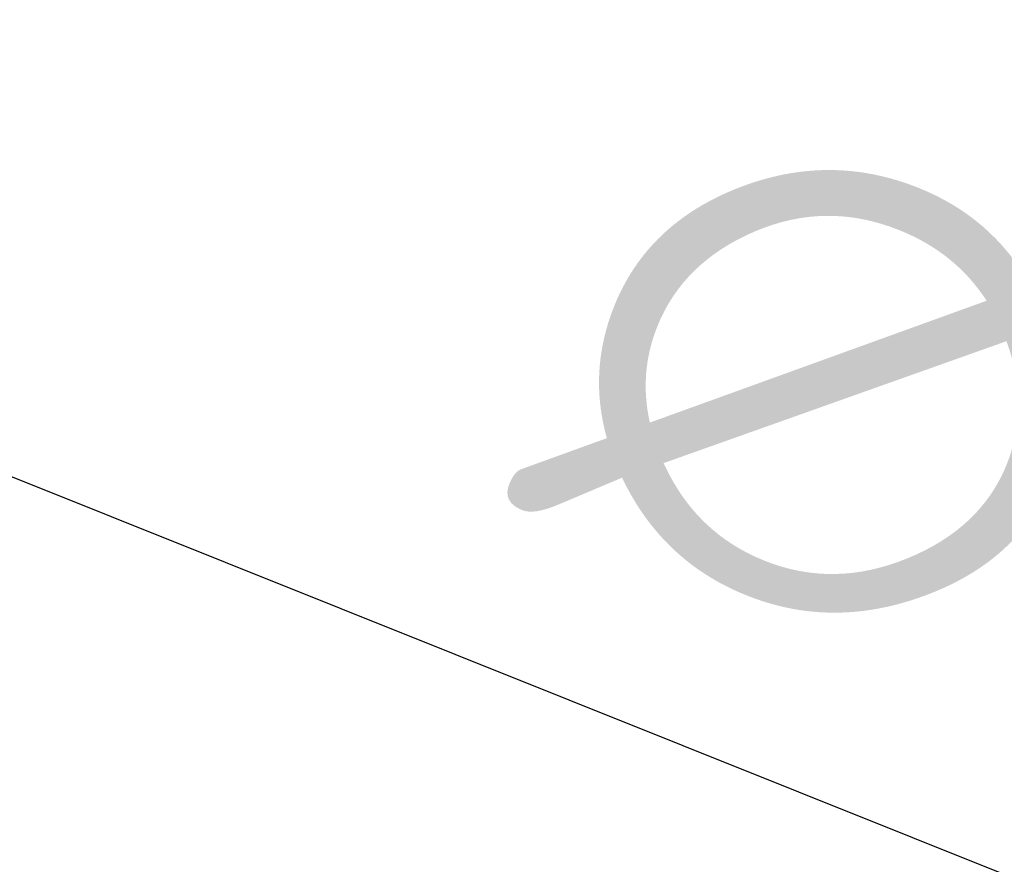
# Model space of a CAD drawing. Header units: millimetres. Extents: x 0 to 840, y 0 to 594.
# Tile 13 of 46: x 268 to 284, y 351 to 364. Entities that reach past the tile are written whole.
import ezdxf

# ---------------------------------------------------------------- set-up
doc = ezdxf.new("R2010")
doc.units = ezdxf.units.MM
doc.header["$LTSCALE"] = 2
doc.layers.add('Bemaßung (ISO)', color=7, linetype='Continuous', lineweight=25)
doc.styles.add('Notiztext (DIN)', font='isocpeur.ttf')
doc.dimstyles.new('Standard (DIN)', dxfattribs={"dimscale": 2, "dimtxt": 3.5, "dimasz": 2.5, "dimexe": 3.175, "dimexo": 0.8, "dimgap": 0.8, "dimtad": 1, "dimrnd": 1e-08, "dimzin": 0, "dimtxsty": 'Notiztext (DIN)', "dimcen": 0.09, "dimdle": 10, "dimclrd": 256, "dimclre": 256, "dimclrt": 256, "dimadec": 0, "dimazin": 0, "dimtfac": 1, "dimtmove": 0, "dimatfit": 3, "dimfxl": 1, "dimtolj": 1, "dimtzin": 0, "dimlwd": -1, "dimlwe": -1, "dimarcsym": 0})

# ---------------------------------------------------------------- blocks, each defined once
blk = doc.blocks.new('*D8')
at = {"layer": 'Bemaßung (ISO)'}
for p, q in [((255.293, 361.926), (255.293, 362.286)), ((255.113, 362.106), (255.473, 362.106)), ((300.116, 344.152), (264.808, 358.294))]:
    blk.add_line(p, q, dxfattribs=at)
blk.add_solid([(265.118, 359.068), (264.498, 357.521), (260.167, 360.154)], dxfattribs=at)
at = {"layer": 'Defpoints', "color": 0}
for p in [(250.419, 364.058), (260.167, 360.154)]:
    blk.add_point(p, dxfattribs=at)
at = {"layer": 'Bemaßung (ISO)', "insert": (278.631, 363.53), "char_height": 7, "attachment_point": 1, "rotation": 338.1713, "style": 'Notiztext (DIN)'}
blk.add_mtext('\\A1;∅10,50', dxfattribs=at)
blk = doc.blocks.new('*D12')
at = {"layer": 'Bemaßung (ISO)'}
for p, q in [((128.293, 371.506), (128.293, 248.317)), ((438.493, 371.256), (438.493, 248.317)), ((133.293, 254.667), (433.493, 254.667))]:
    blk.add_line(p, q, dxfattribs=at)
for points in [[(133.293, 255.5), (133.293, 253.834), (128.293, 254.667)], [(433.493, 255.5), (433.493, 253.834), (438.493, 254.667)]]:
    blk.add_solid(points, dxfattribs=at)
at = {"layer": 'Defpoints', "color": 0}
for p in [(128.293, 373.106), (438.493, 372.856), (438.493, 254.667)]:
    blk.add_point(p, dxfattribs=at)
at = {"layer": 'Bemaßung (ISO)', "insert": (271.318, 264.667), "char_height": 7, "attachment_point": 1, "style": 'Notiztext (DIN)'}
blk.add_mtext('\\A1;310,20', dxfattribs=at)

msp = doc.modelspace()

# ---------------------------------------------------------------- dimensions: what is measured, and where the dimension line sits
at = {"layer": 'Bemaßung (ISO)'}
dim = msp.add_linear_dim(base=(438.493, 254.667), p1=(128.293, 373.106), p2=(438.493, 372.856), angle=180, dimstyle='Standard (DIN)', override={"dimgap": 0.8, "dimdec": 2, "dimtol": 0, "dimlim": 0, "dimtp": 0, "dimtm": 0, "dimtdec": 2, "dimtofl": 0, "dimatfit": 1}, dxfattribs=at)
dim.commit()
dim.dimension.update_dxf_attribs({"geometry": '*D12', "text_midpoint": (283.393, 254.667), "dimtype": 160})
dim = msp.add_diameter_dim_2p(p1=(250.419, 364.058), p2=(260.167, 360.154), dimstyle='Standard (DIN)', override={"dimgap": 0.8, "dimdec": 2, "dimlfac": 1, "dimtol": 0, "dimlim": 0, "dimtp": 0, "dimtm": 0, "dimtdec": 2, "dimtofl": 0}, dxfattribs=at)
dim.commit()
dim.dimension.update_dxf_attribs({"geometry": '*D8', "text_midpoint": (286.771, 349.497), "dimtype": 163})

doc.saveas('drawing.dxf')
